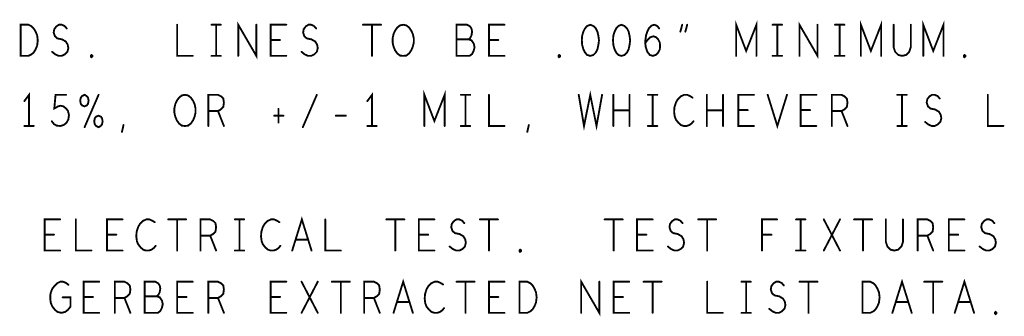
# Model space of a CAD drawing. Extents: x 28 to 61, y 24.9 to 46.
# Tile 92 of 96: x 54.4 to 57.5, y 38.6 to 39.6. Entities that reach past the tile are written whole.
import ezdxf

# ---------------------------------------------------------------- set-up
doc = ezdxf.new("R2010")
doc.units = 0
doc.layers.add('1', color=2, linetype='CONTINUOUS')

msp = doc.modelspace()

# ---------------------------------------------------------------- linework, layer by layer
at = {"layer": '1', "const_width": 0.006}
for points in [[(54.365, 39.445), (54.365, 39.545), (54.39, 39.545), (54.4, 39.54), (54.407, 39.533), (54.413, 39.523), (54.418, 39.511), (54.42, 39.495), (54.418, 39.478), (54.413, 39.466), (54.407, 39.456), (54.4, 39.45), (54.39, 39.445), (54.365, 39.445)], [(54.466, 39.458), (54.476, 39.45), (54.487, 39.445), (54.497, 39.445), (54.507, 39.45), (54.515, 39.458), (54.518, 39.47), (54.516, 39.481), (54.51, 39.491), (54.498, 39.498), (54.483, 39.501), (54.475, 39.508), (54.471, 39.52), (54.473, 39.531), (54.48, 39.54), (54.488, 39.545), (54.497, 39.545), (54.506, 39.541), (54.513, 39.533)], [(54.867, 39.545), (54.867, 39.445), (54.917, 39.445)], [(54.977, 39.545), (55.007, 39.545)], [(54.992, 39.545), (54.992, 39.445)], [(55.063, 39.445), (55.063, 39.545), (55.121, 39.445), (55.121, 39.545)], [(55.217, 39.445), (55.167, 39.445), (55.167, 39.545), (55.217, 39.545)], [(55.266, 39.458), (55.276, 39.45), (55.287, 39.445), (55.297, 39.445), (55.307, 39.45), (55.315, 39.458), (55.318, 39.47), (55.316, 39.481), (55.31, 39.491), (55.298, 39.498), (55.283, 39.501), (55.275, 39.508), (55.271, 39.52), (55.273, 39.531), (55.28, 39.54), (55.288, 39.545), (55.297, 39.545), (55.306, 39.541), (55.313, 39.533)], [(55.463, 39.545), (55.521, 39.545)], [(55.492, 39.545), (55.492, 39.445)], [(55.592, 39.445), (55.582, 39.446), (55.573, 39.453), (55.566, 39.463), (55.561, 39.475), (55.558, 39.488), (55.558, 39.501), (55.561, 39.515), (55.566, 39.526), (55.573, 39.536), (55.582, 39.543), (55.592, 39.545), (55.602, 39.543), (55.611, 39.536), (55.618, 39.526), (55.623, 39.515), (55.626, 39.501), (55.626, 39.488), (55.623, 39.475), (55.618, 39.463), (55.611, 39.453), (55.602, 39.446), (55.592, 39.445)], [(55.802, 39.498), (55.807, 39.503), (55.811, 39.511), (55.813, 39.523), (55.811, 39.533), (55.806, 39.54), (55.797, 39.545), (55.763, 39.545), (55.763, 39.445), (55.805, 39.445), (55.813, 39.451), (55.818, 39.461), (55.821, 39.473), (55.818, 39.485), (55.811, 39.495), (55.802, 39.498), (55.763, 39.498)], [(55.917, 39.445), (55.867, 39.445), (55.867, 39.545), (55.917, 39.545)], [(56.192, 39.545), (56.182, 39.541), (56.175, 39.533), (56.17, 39.523), (56.166, 39.51), (56.165, 39.495), (56.166, 39.48), (56.17, 39.466), (56.175, 39.456), (56.182, 39.448), (56.192, 39.445), (56.202, 39.448), (56.21, 39.456), (56.215, 39.466), (56.218, 39.48), (56.22, 39.495), (56.218, 39.51), (56.215, 39.523), (56.21, 39.533), (56.202, 39.541), (56.192, 39.545)], [(56.292, 39.545), (56.282, 39.541), (56.275, 39.533), (56.27, 39.523), (56.266, 39.51), (56.265, 39.495), (56.266, 39.48), (56.27, 39.466), (56.275, 39.456), (56.282, 39.448), (56.292, 39.445), (56.302, 39.448), (56.31, 39.456), (56.315, 39.466), (56.318, 39.48), (56.32, 39.495), (56.318, 39.51), (56.315, 39.523), (56.31, 39.533), (56.302, 39.541), (56.292, 39.545)], [(56.368, 39.486), (56.377, 39.498), (56.385, 39.505), (56.395, 39.508), (56.403, 39.505), (56.41, 39.498), (56.415, 39.488), (56.416, 39.476), (56.415, 39.466), (56.41, 39.456), (56.402, 39.448), (56.393, 39.445), (56.383, 39.448), (56.375, 39.458), (56.37, 39.473), (56.368, 39.49), (56.371, 39.511), (56.375, 39.523), (56.381, 39.535), (56.39, 39.543), (56.398, 39.545), (56.407, 39.541), (56.413, 39.533)], [(56.481, 39.523), (56.487, 39.545)], [(56.503, 39.545), (56.497, 39.523)], [(56.66, 39.445), (56.66, 39.545), (56.692, 39.461), (56.725, 39.545), (56.725, 39.445)], [(56.777, 39.545), (56.807, 39.545)], [(56.792, 39.545), (56.792, 39.445)], [(56.863, 39.445), (56.863, 39.545), (56.921, 39.445), (56.921, 39.545)], [(56.977, 39.545), (57.007, 39.545)], [(56.992, 39.545), (56.992, 39.445)], [(57.06, 39.445), (57.06, 39.545), (57.092, 39.461), (57.125, 39.545), (57.125, 39.445)], [(57.165, 39.545), (57.165, 39.473), (57.17, 39.458), (57.18, 39.448), (57.192, 39.445), (57.205, 39.448), (57.215, 39.458), (57.22, 39.473), (57.22, 39.545)], [(57.26, 39.445), (57.26, 39.545), (57.292, 39.461), (57.325, 39.545), (57.325, 39.445)], [(55.197, 39.496), (55.167, 39.496)], [(55.897, 39.496), (55.867, 39.496)], [(54.592, 39.441), (54.59, 39.443), (54.59, 39.446), (54.592, 39.448), (54.595, 39.446), (54.595, 39.443), (54.592, 39.441)], [(54.977, 39.445), (55.007, 39.445)], [(56.092, 39.441), (56.09, 39.443), (56.09, 39.446), (56.092, 39.448), (56.095, 39.446), (56.095, 39.443), (56.092, 39.441)], [(56.777, 39.445), (56.807, 39.445)], [(56.977, 39.445), (57.007, 39.445)], [(57.392, 39.441), (57.39, 39.443), (57.39, 39.446), (57.392, 39.448), (57.395, 39.446), (57.395, 39.443), (57.392, 39.441)], [(54.392, 39.22), (54.392, 39.32), (54.377, 39.3)], [(54.465, 39.235), (54.472, 39.226), (54.481, 39.221), (54.492, 39.22), (54.503, 39.223), (54.512, 39.23), (54.518, 39.241), (54.52, 39.255), (54.517, 39.268), (54.511, 39.276), (54.502, 39.283), (54.493, 39.285), (54.485, 39.283), (54.473, 39.276), (54.477, 39.32), (54.511, 39.32)], [(54.57, 39.32), (54.562, 39.316), (54.558, 39.311), (54.556, 39.301), (54.558, 39.291), (54.562, 39.286), (54.57, 39.283), (54.577, 39.286), (54.581, 39.291), (54.583, 39.301), (54.581, 39.311), (54.577, 39.316), (54.57, 39.32)], [(54.57, 39.216), (54.615, 39.32)], [(54.892, 39.22), (54.882, 39.221), (54.873, 39.228), (54.866, 39.238), (54.861, 39.25), (54.858, 39.263), (54.858, 39.276), (54.861, 39.29), (54.866, 39.301), (54.873, 39.311), (54.882, 39.318), (54.892, 39.32), (54.902, 39.318), (54.911, 39.311), (54.918, 39.301), (54.923, 39.29), (54.926, 39.276), (54.926, 39.263), (54.923, 39.25), (54.918, 39.238), (54.911, 39.228), (54.902, 39.221), (54.892, 39.22)], [(54.967, 39.22), (54.967, 39.32), (54.998, 39.32), (55.008, 39.315), (55.015, 39.308), (55.017, 39.295), (55.015, 39.281), (55.007, 39.273), (54.998, 39.268), (54.967, 39.268)], [(55.27, 39.216), (55.315, 39.32)], [(55.492, 39.22), (55.492, 39.32), (55.477, 39.3)], [(55.66, 39.22), (55.66, 39.32), (55.692, 39.236), (55.725, 39.32), (55.725, 39.22)], [(55.777, 39.32), (55.807, 39.32)], [(55.792, 39.32), (55.792, 39.22)], [(55.867, 39.32), (55.867, 39.22), (55.917, 39.22)], [(56.155, 39.32), (56.172, 39.22), (56.192, 39.32), (56.212, 39.22), (56.23, 39.32)], [(56.266, 39.22), (56.266, 39.32)], [(56.318, 39.32), (56.318, 39.22)], [(56.377, 39.32), (56.407, 39.32)], [(56.392, 39.32), (56.392, 39.22)], [(56.52, 39.311), (56.512, 39.316), (56.503, 39.32), (56.493, 39.32), (56.482, 39.315), (56.473, 39.306), (56.467, 39.296), (56.462, 39.28), (56.461, 39.265), (56.463, 39.25), (56.467, 39.24), (56.475, 39.23), (56.483, 39.223), (56.492, 39.22), (56.501, 39.22), (56.51, 39.223), (56.517, 39.228), (56.523, 39.235)], [(56.566, 39.22), (56.566, 39.32)], [(56.618, 39.32), (56.618, 39.22)], [(56.717, 39.22), (56.667, 39.22), (56.667, 39.32), (56.717, 39.32)], [(56.761, 39.32), (56.792, 39.22), (56.823, 39.32)], [(56.917, 39.22), (56.867, 39.22), (56.867, 39.32), (56.917, 39.32)], [(56.967, 39.22), (56.967, 39.32), (56.998, 39.32), (57.008, 39.315), (57.015, 39.308), (57.017, 39.295), (57.015, 39.281), (57.007, 39.273), (56.998, 39.268), (56.967, 39.268)], [(57.177, 39.32), (57.207, 39.32)], [(57.192, 39.32), (57.192, 39.22)], [(57.266, 39.233), (57.276, 39.225), (57.287, 39.22), (57.297, 39.22), (57.307, 39.225), (57.315, 39.233), (57.318, 39.245), (57.316, 39.256), (57.31, 39.266), (57.298, 39.273), (57.283, 39.276), (57.275, 39.283), (57.271, 39.295), (57.273, 39.306), (57.28, 39.315), (57.288, 39.32), (57.297, 39.32), (57.306, 39.316), (57.313, 39.308)], [(57.467, 39.32), (57.467, 39.22), (57.517, 39.22)], [(54.615, 39.253), (54.607, 39.25), (54.603, 39.245), (54.601, 39.235), (54.603, 39.225), (54.607, 39.22), (54.615, 39.216), (54.622, 39.22), (54.626, 39.225), (54.628, 39.235), (54.626, 39.245), (54.622, 39.25), (54.615, 39.253)], [(54.998, 39.268), (55.017, 39.22)], [(55.178, 39.253), (55.208, 39.253)], [(55.192, 39.275), (55.192, 39.231)], [(55.376, 39.253), (55.408, 39.253)], [(56.318, 39.27), (56.266, 39.27)], [(56.618, 39.27), (56.566, 39.27)], [(56.697, 39.271), (56.667, 39.271)], [(56.897, 39.271), (56.867, 39.271)], [(56.998, 39.268), (57.017, 39.22)], [(54.377, 39.22), (54.407, 39.22)], [(54.69, 39.201), (54.695, 39.223)], [(55.477, 39.22), (55.507, 39.22)], [(55.777, 39.22), (55.807, 39.22)], [(55.99, 39.201), (55.995, 39.223)], [(56.377, 39.22), (56.407, 39.22)], [(57.177, 39.22), (57.207, 39.22)], [(54.492, 38.82), (54.442, 38.82), (54.442, 38.92), (54.492, 38.92)], [(54.542, 38.92), (54.542, 38.82), (54.592, 38.82)], [(54.692, 38.82), (54.642, 38.82), (54.642, 38.92), (54.692, 38.92)], [(54.795, 38.911), (54.787, 38.916), (54.778, 38.92), (54.768, 38.92), (54.757, 38.915), (54.748, 38.906), (54.742, 38.896), (54.737, 38.88), (54.736, 38.865), (54.738, 38.85), (54.742, 38.84), (54.75, 38.83), (54.758, 38.823), (54.767, 38.82), (54.776, 38.82), (54.785, 38.823), (54.792, 38.828), (54.798, 38.835)], [(54.838, 38.92), (54.896, 38.92)], [(54.867, 38.92), (54.867, 38.82)], [(54.942, 38.82), (54.942, 38.92), (54.973, 38.92), (54.983, 38.915), (54.99, 38.908), (54.992, 38.895), (54.99, 38.881), (54.982, 38.873), (54.973, 38.868), (54.942, 38.868)], [(55.052, 38.92), (55.082, 38.92)], [(55.067, 38.92), (55.067, 38.82)], [(55.195, 38.911), (55.187, 38.916), (55.178, 38.92), (55.168, 38.92), (55.157, 38.915), (55.148, 38.906), (55.142, 38.896), (55.137, 38.88), (55.136, 38.865), (55.138, 38.85), (55.142, 38.84), (55.15, 38.83), (55.158, 38.823), (55.167, 38.82), (55.176, 38.82), (55.185, 38.823), (55.192, 38.828), (55.198, 38.835)], [(55.236, 38.82), (55.267, 38.92), (55.298, 38.82)], [(55.342, 38.92), (55.342, 38.82), (55.392, 38.82)], [(55.538, 38.92), (55.596, 38.92)], [(55.567, 38.92), (55.567, 38.82)], [(55.692, 38.82), (55.642, 38.82), (55.642, 38.92), (55.692, 38.92)], [(55.741, 38.833), (55.751, 38.825), (55.762, 38.82), (55.772, 38.82), (55.782, 38.825), (55.79, 38.833), (55.793, 38.845), (55.791, 38.856), (55.785, 38.866), (55.773, 38.873), (55.758, 38.876), (55.75, 38.883), (55.746, 38.895), (55.748, 38.906), (55.755, 38.915), (55.763, 38.92), (55.772, 38.92), (55.781, 38.916), (55.788, 38.908)], [(55.838, 38.92), (55.896, 38.92)], [(55.867, 38.92), (55.867, 38.82)], [(56.238, 38.92), (56.296, 38.92)], [(56.267, 38.92), (56.267, 38.82)], [(56.392, 38.82), (56.342, 38.82), (56.342, 38.92), (56.392, 38.92)], [(56.441, 38.833), (56.451, 38.825), (56.462, 38.82), (56.472, 38.82), (56.482, 38.825), (56.49, 38.833), (56.493, 38.845), (56.491, 38.856), (56.485, 38.866), (56.473, 38.873), (56.458, 38.876), (56.45, 38.883), (56.446, 38.895), (56.448, 38.906), (56.455, 38.915), (56.463, 38.92), (56.472, 38.92), (56.481, 38.916), (56.488, 38.908)], [(56.538, 38.92), (56.596, 38.92)], [(56.567, 38.92), (56.567, 38.82)], [(56.743, 38.82), (56.743, 38.92), (56.791, 38.92)], [(56.852, 38.92), (56.882, 38.92)], [(56.867, 38.92), (56.867, 38.82)], [(56.941, 38.82), (56.993, 38.92)], [(56.941, 38.92), (56.993, 38.82)], [(57.038, 38.92), (57.096, 38.92)], [(57.067, 38.92), (57.067, 38.82)], [(57.14, 38.92), (57.14, 38.848), (57.145, 38.833), (57.155, 38.823), (57.167, 38.82), (57.18, 38.823), (57.19, 38.833), (57.195, 38.848), (57.195, 38.92)], [(57.242, 38.82), (57.242, 38.92), (57.273, 38.92), (57.283, 38.915), (57.29, 38.908), (57.292, 38.895), (57.29, 38.881), (57.282, 38.873), (57.273, 38.868), (57.242, 38.868)], [(57.392, 38.82), (57.342, 38.82), (57.342, 38.92), (57.392, 38.92)], [(57.441, 38.833), (57.451, 38.825), (57.462, 38.82), (57.472, 38.82), (57.482, 38.825), (57.49, 38.833), (57.493, 38.845), (57.491, 38.856), (57.485, 38.866), (57.473, 38.873), (57.458, 38.876), (57.45, 38.883), (57.446, 38.895), (57.448, 38.906), (57.455, 38.915), (57.463, 38.92), (57.472, 38.92), (57.481, 38.916), (57.488, 38.908)], [(54.472, 38.871), (54.442, 38.871)], [(54.672, 38.871), (54.642, 38.871)], [(54.973, 38.868), (54.992, 38.82)], [(55.287, 38.855), (55.247, 38.855)], [(55.672, 38.871), (55.642, 38.871)], [(56.372, 38.871), (56.342, 38.871)], [(56.773, 38.871), (56.743, 38.871)], [(57.273, 38.868), (57.292, 38.82)], [(57.372, 38.871), (57.342, 38.871)], [(55.052, 38.82), (55.082, 38.82)], [(55.967, 38.816), (55.965, 38.818), (55.965, 38.821), (55.967, 38.823), (55.97, 38.821), (55.97, 38.818), (55.967, 38.816)], [(56.852, 38.82), (56.882, 38.82)], [(54.5, 38.67), (54.525, 38.67), (54.525, 38.64), (54.517, 38.63), (54.508, 38.623), (54.496, 38.62), (54.483, 38.623), (54.475, 38.63), (54.467, 38.64), (54.462, 38.651), (54.46, 38.665), (54.46, 38.676), (54.462, 38.686), (54.467, 38.698), (54.475, 38.708), (54.482, 38.715), (54.492, 38.72), (54.501, 38.72), (54.511, 38.716), (54.518, 38.71)], [(54.617, 38.62), (54.567, 38.62), (54.567, 38.72), (54.617, 38.72)], [(54.667, 38.62), (54.667, 38.72), (54.698, 38.72), (54.708, 38.715), (54.715, 38.708), (54.717, 38.695), (54.715, 38.681), (54.707, 38.673), (54.698, 38.668), (54.667, 38.668)], [(54.802, 38.673), (54.807, 38.678), (54.811, 38.686), (54.813, 38.698), (54.811, 38.708), (54.806, 38.715), (54.797, 38.72), (54.763, 38.72), (54.763, 38.62), (54.805, 38.62), (54.813, 38.626), (54.818, 38.636), (54.821, 38.648), (54.818, 38.66), (54.811, 38.67), (54.802, 38.673), (54.763, 38.673)], [(54.917, 38.62), (54.867, 38.62), (54.867, 38.72), (54.917, 38.72)], [(54.967, 38.62), (54.967, 38.72), (54.998, 38.72), (55.008, 38.715), (55.015, 38.708), (55.017, 38.695), (55.015, 38.681), (55.007, 38.673), (54.998, 38.668), (54.967, 38.668)], [(55.217, 38.62), (55.167, 38.62), (55.167, 38.72), (55.217, 38.72)], [(55.266, 38.62), (55.318, 38.72)], [(55.266, 38.72), (55.318, 38.62)], [(55.363, 38.72), (55.421, 38.72)], [(55.392, 38.72), (55.392, 38.62)], [(55.467, 38.62), (55.467, 38.72), (55.498, 38.72), (55.508, 38.715), (55.515, 38.708), (55.517, 38.695), (55.515, 38.681), (55.507, 38.673), (55.498, 38.668), (55.467, 38.668)], [(55.561, 38.62), (55.592, 38.72), (55.623, 38.62)], [(55.72, 38.711), (55.712, 38.716), (55.703, 38.72), (55.693, 38.72), (55.682, 38.715), (55.673, 38.706), (55.667, 38.696), (55.662, 38.68), (55.661, 38.665), (55.663, 38.65), (55.667, 38.64), (55.675, 38.63), (55.683, 38.623), (55.692, 38.62), (55.701, 38.62), (55.71, 38.623), (55.717, 38.628), (55.723, 38.635)], [(55.763, 38.72), (55.821, 38.72)], [(55.792, 38.72), (55.792, 38.62)], [(55.917, 38.62), (55.867, 38.62), (55.867, 38.72), (55.917, 38.72)], [(55.965, 38.62), (55.965, 38.72), (55.99, 38.72), (56, 38.715), (56.007, 38.708), (56.013, 38.698), (56.018, 38.686), (56.02, 38.67), (56.018, 38.653), (56.013, 38.641), (56.007, 38.631), (56, 38.625), (55.99, 38.62), (55.965, 38.62)], [(56.163, 38.62), (56.163, 38.72), (56.221, 38.62), (56.221, 38.72)], [(56.317, 38.62), (56.267, 38.62), (56.267, 38.72), (56.317, 38.72)], [(56.363, 38.72), (56.421, 38.72)], [(56.392, 38.72), (56.392, 38.62)], [(56.567, 38.72), (56.567, 38.62), (56.617, 38.62)], [(56.677, 38.72), (56.707, 38.72)], [(56.692, 38.72), (56.692, 38.62)], [(56.766, 38.633), (56.776, 38.625), (56.787, 38.62), (56.797, 38.62), (56.807, 38.625), (56.815, 38.633), (56.818, 38.645), (56.816, 38.656), (56.81, 38.666), (56.798, 38.673), (56.783, 38.676), (56.775, 38.683), (56.771, 38.695), (56.773, 38.706), (56.78, 38.715), (56.788, 38.72), (56.797, 38.72), (56.806, 38.716), (56.813, 38.708)], [(56.863, 38.72), (56.921, 38.72)], [(56.892, 38.72), (56.892, 38.62)], [(57.065, 38.62), (57.065, 38.72), (57.09, 38.72), (57.1, 38.715), (57.107, 38.708), (57.113, 38.698), (57.118, 38.686), (57.12, 38.67), (57.118, 38.653), (57.113, 38.641), (57.107, 38.631), (57.1, 38.625), (57.09, 38.62), (57.065, 38.62)], [(57.161, 38.62), (57.192, 38.72), (57.223, 38.62)], [(57.263, 38.72), (57.321, 38.72)], [(57.292, 38.72), (57.292, 38.62)], [(57.361, 38.62), (57.392, 38.72), (57.423, 38.62)], [(54.597, 38.671), (54.567, 38.671)], [(54.698, 38.668), (54.717, 38.62)], [(54.897, 38.671), (54.867, 38.671)], [(54.998, 38.668), (55.017, 38.62)], [(55.197, 38.671), (55.167, 38.671)], [(55.498, 38.668), (55.517, 38.62)], [(55.612, 38.655), (55.572, 38.655)], [(55.897, 38.671), (55.867, 38.671)], [(56.297, 38.671), (56.267, 38.671)], [(57.212, 38.655), (57.172, 38.655)], [(57.412, 38.655), (57.372, 38.655)], [(56.677, 38.62), (56.707, 38.62)], [(57.492, 38.616), (57.49, 38.618), (57.49, 38.621), (57.492, 38.623), (57.495, 38.621), (57.495, 38.618), (57.492, 38.616)]]:
    msp.add_lwpolyline(points, dxfattribs=at)
at = {"layer": '1', "const_width": 0.003}
for points in [[(54.8685, 39.545, 1), (54.8655, 39.545, 1)], [(54.9785, 39.545, 1), (54.9755, 39.545, 1)], [(54.9935, 39.545, 1), (54.9905, 39.545, 1)], [(55.0085, 39.545, 1), (55.0055, 39.545, 1)], [(55.1225, 39.545, 1), (55.1195, 39.545, 1)], [(55.2185, 39.545, 1), (55.2155, 39.545, 1)], [(55.4645, 39.545, 1), (55.4615, 39.545, 1)], [(55.4935, 39.545, 1), (55.4905, 39.545, 1)], [(55.5225, 39.545, 1), (55.5195, 39.545, 1)], [(55.9185, 39.545, 1), (55.9155, 39.545, 1)], [(56.1935, 39.545, 1), (56.1905, 39.545, 1)], [(56.1935, 39.545, 1), (56.1905, 39.545, 1)], [(56.2935, 39.545, 1), (56.2905, 39.545, 1)], [(56.2935, 39.545, 1), (56.2905, 39.545, 1)], [(56.4885, 39.545, 1), (56.4855, 39.545, 1)], [(56.5045, 39.545, 1), (56.5015, 39.545, 1)], [(56.7785, 39.545, 1), (56.7755, 39.545, 1)], [(56.7935, 39.545, 1), (56.7905, 39.545, 1)], [(56.8085, 39.545, 1), (56.8055, 39.545, 1)], [(56.9225, 39.545, 1), (56.9195, 39.545, 1)], [(56.9785, 39.545, 1), (56.9755, 39.545, 1)], [(56.9935, 39.545, 1), (56.9905, 39.545, 1)], [(57.0085, 39.545, 1), (57.0055, 39.545, 1)], [(57.1665, 39.545, 1), (57.1635, 39.545, 1)], [(57.2215, 39.545, 1), (57.2185, 39.545, 1)], [(54.5145, 39.533, 1), (54.5115, 39.533, 1)], [(55.3145, 39.533, 1), (55.3115, 39.533, 1)], [(56.4145, 39.533, 1), (56.4115, 39.533, 1)], [(56.4825, 39.523, 1), (56.4795, 39.523, 1)], [(56.4985, 39.523, 1), (56.4955, 39.523, 1)], [(55.1685, 39.496, 1), (55.1655, 39.496, 1)], [(55.1985, 39.496, 1), (55.1955, 39.496, 1)], [(55.7645, 39.498, 1), (55.7615, 39.498, 1)], [(55.8035, 39.498, 1), (55.8005, 39.498, 1)], [(55.8685, 39.496, 1), (55.8655, 39.496, 1)], [(55.8985, 39.496, 1), (55.8955, 39.496, 1)], [(56.3695, 39.486, 1), (56.3665, 39.486, 1)], [(54.3665, 39.445, 1), (54.3635, 39.445, 1)], [(54.3665, 39.445, 1), (54.3635, 39.445, 1)], [(54.4675, 39.458, 1), (54.4645, 39.458, 1)], [(54.5935, 39.441, 1), (54.5905, 39.441, 1)], [(54.5935, 39.441, 1), (54.5905, 39.441, 1)], [(54.9185, 39.445, 1), (54.9155, 39.445, 1)], [(54.9785, 39.445, 1), (54.9755, 39.445, 1)], [(54.9935, 39.445, 1), (54.9905, 39.445, 1)], [(55.0085, 39.445, 1), (55.0055, 39.445, 1)], [(55.0645, 39.445, 1), (55.0615, 39.445, 1)], [(55.2185, 39.445, 1), (55.2155, 39.445, 1)], [(55.2675, 39.458, 1), (55.2645, 39.458, 1)], [(55.4935, 39.445, 1), (55.4905, 39.445, 1)], [(55.5935, 39.445, 1), (55.5905, 39.445, 1)], [(55.5935, 39.445, 1), (55.5905, 39.445, 1)], [(55.9185, 39.445, 1), (55.9155, 39.445, 1)], [(56.0935, 39.441, 1), (56.0905, 39.441, 1)], [(56.0935, 39.441, 1), (56.0905, 39.441, 1)], [(56.6615, 39.445, 1), (56.6585, 39.445, 1)], [(56.7265, 39.445, 1), (56.7235, 39.445, 1)], [(56.7785, 39.445, 1), (56.7755, 39.445, 1)], [(56.7935, 39.445, 1), (56.7905, 39.445, 1)], [(56.8085, 39.445, 1), (56.8055, 39.445, 1)], [(56.8645, 39.445, 1), (56.8615, 39.445, 1)], [(56.9785, 39.445, 1), (56.9755, 39.445, 1)], [(56.9935, 39.445, 1), (56.9905, 39.445, 1)], [(57.0085, 39.445, 1), (57.0055, 39.445, 1)], [(57.0615, 39.445, 1), (57.0585, 39.445, 1)], [(57.1265, 39.445, 1), (57.1235, 39.445, 1)], [(57.2615, 39.445, 1), (57.2585, 39.445, 1)], [(57.3265, 39.445, 1), (57.3235, 39.445, 1)], [(57.3935, 39.441, 1), (57.3905, 39.441, 1)], [(57.3935, 39.441, 1), (57.3905, 39.441, 1)], [(54.5125, 39.32, 1), (54.5095, 39.32, 1)], [(54.5715, 39.32, 1), (54.5685, 39.32, 1)], [(54.5715, 39.32, 1), (54.5685, 39.32, 1)], [(54.6165, 39.32, 1), (54.6135, 39.32, 1)], [(55.3165, 39.32, 1), (55.3135, 39.32, 1)], [(55.7785, 39.32, 1), (55.7755, 39.32, 1)], [(55.7935, 39.32, 1), (55.7905, 39.32, 1)], [(55.8085, 39.32, 1), (55.8055, 39.32, 1)], [(55.8685, 39.32, 1), (55.8655, 39.32, 1)], [(56.1565, 39.32, 1), (56.1535, 39.32, 1)], [(56.2315, 39.32, 1), (56.2285, 39.32, 1)], [(56.2675, 39.32, 1), (56.2645, 39.32, 1)], [(56.3195, 39.32, 1), (56.3165, 39.32, 1)], [(56.3785, 39.32, 1), (56.3755, 39.32, 1)], [(56.3935, 39.32, 1), (56.3905, 39.32, 1)], [(56.4085, 39.32, 1), (56.4055, 39.32, 1)], [(56.5675, 39.32, 1), (56.5645, 39.32, 1)], [(56.6195, 39.32, 1), (56.6165, 39.32, 1)], [(56.7185, 39.32, 1), (56.7155, 39.32, 1)], [(56.7625, 39.32, 1), (56.7595, 39.32, 1)], [(56.8245, 39.32, 1), (56.8215, 39.32, 1)], [(56.9185, 39.32, 1), (56.9155, 39.32, 1)], [(57.1785, 39.32, 1), (57.1755, 39.32, 1)], [(57.1935, 39.32, 1), (57.1905, 39.32, 1)], [(57.2085, 39.32, 1), (57.2055, 39.32, 1)], [(57.4685, 39.32, 1), (57.4655, 39.32, 1)], [(54.3785, 39.3, 1), (54.3755, 39.3, 1)], [(55.4785, 39.3, 1), (55.4755, 39.3, 1)], [(56.5215, 39.311, 1), (56.5185, 39.311, 1)], [(57.3145, 39.308, 1), (57.3115, 39.308, 1)], [(54.6165, 39.253, 1), (54.6135, 39.253, 1)], [(54.6165, 39.253, 1), (54.6135, 39.253, 1)], [(54.9685, 39.268, 1), (54.9655, 39.268, 1)], [(54.9995, 39.268, 1), (54.9965, 39.268, 1)], [(55.1795, 39.253, 1), (55.1765, 39.253, 1)], [(55.1935, 39.275, 1), (55.1905, 39.275, 1)], [(55.2095, 39.253, 1), (55.2065, 39.253, 1)], [(55.3775, 39.253, 1), (55.3745, 39.253, 1)], [(55.4095, 39.253, 1), (55.4065, 39.253, 1)], [(56.2675, 39.27, 1), (56.2645, 39.27, 1)], [(56.3195, 39.27, 1), (56.3165, 39.27, 1)], [(56.5675, 39.27, 1), (56.5645, 39.27, 1)], [(56.6195, 39.27, 1), (56.6165, 39.27, 1)], [(56.6685, 39.271, 1), (56.6655, 39.271, 1)], [(56.6985, 39.271, 1), (56.6955, 39.271, 1)], [(56.8685, 39.271, 1), (56.8655, 39.271, 1)], [(56.8985, 39.271, 1), (56.8955, 39.271, 1)], [(56.9685, 39.268, 1), (56.9655, 39.268, 1)], [(56.9995, 39.268, 1), (56.9965, 39.268, 1)], [(54.3785, 39.22, 1), (54.3755, 39.22, 1)], [(54.3935, 39.22, 1), (54.3905, 39.22, 1)], [(54.4085, 39.22, 1), (54.4055, 39.22, 1)], [(54.4665, 39.235, 1), (54.4635, 39.235, 1)], [(54.6965, 39.223, 1), (54.6935, 39.223, 1)], [(54.8935, 39.22, 1), (54.8905, 39.22, 1)], [(54.8935, 39.22, 1), (54.8905, 39.22, 1)], [(54.9685, 39.22, 1), (54.9655, 39.22, 1)], [(55.0185, 39.22, 1), (55.0155, 39.22, 1)], [(55.1935, 39.231, 1), (55.1905, 39.231, 1)], [(55.4785, 39.22, 1), (55.4755, 39.22, 1)], [(55.4935, 39.22, 1), (55.4905, 39.22, 1)], [(55.5085, 39.22, 1), (55.5055, 39.22, 1)], [(55.6615, 39.22, 1), (55.6585, 39.22, 1)], [(55.7265, 39.22, 1), (55.7235, 39.22, 1)], [(55.7785, 39.22, 1), (55.7755, 39.22, 1)], [(55.7935, 39.22, 1), (55.7905, 39.22, 1)], [(55.8085, 39.22, 1), (55.8055, 39.22, 1)], [(55.9185, 39.22, 1), (55.9155, 39.22, 1)], [(55.9965, 39.223, 1), (55.9935, 39.223, 1)], [(56.2675, 39.22, 1), (56.2645, 39.22, 1)], [(56.3195, 39.22, 1), (56.3165, 39.22, 1)], [(56.3785, 39.22, 1), (56.3755, 39.22, 1)], [(56.3935, 39.22, 1), (56.3905, 39.22, 1)], [(56.4085, 39.22, 1), (56.4055, 39.22, 1)], [(56.5245, 39.235, 1), (56.5215, 39.235, 1)], [(56.5675, 39.22, 1), (56.5645, 39.22, 1)], [(56.6195, 39.22, 1), (56.6165, 39.22, 1)], [(56.7185, 39.22, 1), (56.7155, 39.22, 1)], [(56.9185, 39.22, 1), (56.9155, 39.22, 1)], [(56.9685, 39.22, 1), (56.9655, 39.22, 1)], [(57.0185, 39.22, 1), (57.0155, 39.22, 1)], [(57.1785, 39.22, 1), (57.1755, 39.22, 1)], [(57.1935, 39.22, 1), (57.1905, 39.22, 1)], [(57.2085, 39.22, 1), (57.2055, 39.22, 1)], [(57.2675, 39.233, 1), (57.2645, 39.233, 1)], [(57.5185, 39.22, 1), (57.5155, 39.22, 1)], [(54.5715, 39.216, 1), (54.5685, 39.216, 1)], [(54.6915, 39.201, 1), (54.6885, 39.201, 1)], [(55.2715, 39.216, 1), (55.2685, 39.216, 1)], [(55.9915, 39.201, 1), (55.9885, 39.201, 1)], [(54.4935, 38.92, 1), (54.4905, 38.92, 1)], [(54.5435, 38.92, 1), (54.5405, 38.92, 1)], [(54.6935, 38.92, 1), (54.6905, 38.92, 1)], [(54.7965, 38.911, 1), (54.7935, 38.911, 1)], [(54.8395, 38.92, 1), (54.8365, 38.92, 1)], [(54.8685, 38.92, 1), (54.8655, 38.92, 1)], [(54.8975, 38.92, 1), (54.8945, 38.92, 1)], [(55.0535, 38.92, 1), (55.0505, 38.92, 1)], [(55.0685, 38.92, 1), (55.0655, 38.92, 1)], [(55.0835, 38.92, 1), (55.0805, 38.92, 1)], [(55.1965, 38.911, 1), (55.1935, 38.911, 1)], [(55.3435, 38.92, 1), (55.3405, 38.92, 1)], [(55.5395, 38.92, 1), (55.5365, 38.92, 1)], [(55.5685, 38.92, 1), (55.5655, 38.92, 1)], [(55.5975, 38.92, 1), (55.5945, 38.92, 1)], [(55.6935, 38.92, 1), (55.6905, 38.92, 1)], [(55.7895, 38.908, 1), (55.7865, 38.908, 1)], [(55.8395, 38.92, 1), (55.8365, 38.92, 1)], [(55.8685, 38.92, 1), (55.8655, 38.92, 1)], [(55.8975, 38.92, 1), (55.8945, 38.92, 1)], [(56.2395, 38.92, 1), (56.2365, 38.92, 1)], [(56.2685, 38.92, 1), (56.2655, 38.92, 1)], [(56.2975, 38.92, 1), (56.2945, 38.92, 1)], [(56.3935, 38.92, 1), (56.3905, 38.92, 1)], [(56.4895, 38.908, 1), (56.4865, 38.908, 1)], [(56.5395, 38.92, 1), (56.5365, 38.92, 1)], [(56.5685, 38.92, 1), (56.5655, 38.92, 1)], [(56.5975, 38.92, 1), (56.5945, 38.92, 1)], [(56.7925, 38.92, 1), (56.7895, 38.92, 1)], [(56.8535, 38.92, 1), (56.8505, 38.92, 1)], [(56.8685, 38.92, 1), (56.8655, 38.92, 1)], [(56.8835, 38.92, 1), (56.8805, 38.92, 1)], [(56.9425, 38.92, 1), (56.9395, 38.92, 1)], [(56.9945, 38.92, 1), (56.9915, 38.92, 1)], [(57.0395, 38.92, 1), (57.0365, 38.92, 1)], [(57.0685, 38.92, 1), (57.0655, 38.92, 1)], [(57.0975, 38.92, 1), (57.0945, 38.92, 1)], [(57.1415, 38.92, 1), (57.1385, 38.92, 1)], [(57.1965, 38.92, 1), (57.1935, 38.92, 1)], [(57.3935, 38.92, 1), (57.3905, 38.92, 1)], [(57.4895, 38.908, 1), (57.4865, 38.908, 1)], [(54.4435, 38.871, 1), (54.4405, 38.871, 1)], [(54.4735, 38.871, 1), (54.4705, 38.871, 1)], [(54.6435, 38.871, 1), (54.6405, 38.871, 1)], [(54.6735, 38.871, 1), (54.6705, 38.871, 1)], [(54.9435, 38.868, 1), (54.9405, 38.868, 1)], [(54.9745, 38.868, 1), (54.9715, 38.868, 1)], [(55.2485, 38.855, 1), (55.2455, 38.855, 1)], [(55.2885, 38.855, 1), (55.2855, 38.855, 1)], [(55.6435, 38.871, 1), (55.6405, 38.871, 1)], [(55.6735, 38.871, 1), (55.6705, 38.871, 1)], [(56.3435, 38.871, 1), (56.3405, 38.871, 1)], [(56.3735, 38.871, 1), (56.3705, 38.871, 1)], [(56.7445, 38.871, 1), (56.7415, 38.871, 1)], [(56.7745, 38.871, 1), (56.7715, 38.871, 1)], [(57.2435, 38.868, 1), (57.2405, 38.868, 1)], [(57.2745, 38.868, 1), (57.2715, 38.868, 1)], [(57.3435, 38.871, 1), (57.3405, 38.871, 1)], [(57.3735, 38.871, 1), (57.3705, 38.871, 1)], [(54.4935, 38.82, 1), (54.4905, 38.82, 1)], [(54.5935, 38.82, 1), (54.5905, 38.82, 1)], [(54.6935, 38.82, 1), (54.6905, 38.82, 1)], [(54.7995, 38.835, 1), (54.7965, 38.835, 1)], [(54.8685, 38.82, 1), (54.8655, 38.82, 1)], [(54.9435, 38.82, 1), (54.9405, 38.82, 1)], [(54.9935, 38.82, 1), (54.9905, 38.82, 1)], [(55.0535, 38.82, 1), (55.0505, 38.82, 1)], [(55.0685, 38.82, 1), (55.0655, 38.82, 1)], [(55.0835, 38.82, 1), (55.0805, 38.82, 1)], [(55.1995, 38.835, 1), (55.1965, 38.835, 1)], [(55.2375, 38.82, 1), (55.2345, 38.82, 1)], [(55.2995, 38.82, 1), (55.2965, 38.82, 1)], [(55.3935, 38.82, 1), (55.3905, 38.82, 1)], [(55.5685, 38.82, 1), (55.5655, 38.82, 1)], [(55.6935, 38.82, 1), (55.6905, 38.82, 1)], [(55.7425, 38.833, 1), (55.7395, 38.833, 1)], [(55.8685, 38.82, 1), (55.8655, 38.82, 1)], [(55.9685, 38.816, 1), (55.9655, 38.816, 1)], [(55.9685, 38.816, 1), (55.9655, 38.816, 1)], [(56.2685, 38.82, 1), (56.2655, 38.82, 1)], [(56.3935, 38.82, 1), (56.3905, 38.82, 1)], [(56.4425, 38.833, 1), (56.4395, 38.833, 1)], [(56.5685, 38.82, 1), (56.5655, 38.82, 1)], [(56.7445, 38.82, 1), (56.7415, 38.82, 1)], [(56.8535, 38.82, 1), (56.8505, 38.82, 1)], [(56.8685, 38.82, 1), (56.8655, 38.82, 1)], [(56.8835, 38.82, 1), (56.8805, 38.82, 1)], [(56.9425, 38.82, 1), (56.9395, 38.82, 1)], [(56.9945, 38.82, 1), (56.9915, 38.82, 1)], [(57.0685, 38.82, 1), (57.0655, 38.82, 1)], [(57.2435, 38.82, 1), (57.2405, 38.82, 1)], [(57.2935, 38.82, 1), (57.2905, 38.82, 1)], [(57.3935, 38.82, 1), (57.3905, 38.82, 1)], [(57.4425, 38.833, 1), (57.4395, 38.833, 1)], [(54.6185, 38.72, 1), (54.6155, 38.72, 1)], [(54.9185, 38.72, 1), (54.9155, 38.72, 1)], [(55.2185, 38.72, 1), (55.2155, 38.72, 1)], [(55.2675, 38.72, 1), (55.2645, 38.72, 1)], [(55.3195, 38.72, 1), (55.3165, 38.72, 1)], [(55.3645, 38.72, 1), (55.3615, 38.72, 1)], [(55.3935, 38.72, 1), (55.3905, 38.72, 1)], [(55.4225, 38.72, 1), (55.4195, 38.72, 1)], [(55.7645, 38.72, 1), (55.7615, 38.72, 1)], [(55.7935, 38.72, 1), (55.7905, 38.72, 1)], [(55.8225, 38.72, 1), (55.8195, 38.72, 1)], [(55.9185, 38.72, 1), (55.9155, 38.72, 1)], [(56.2225, 38.72, 1), (56.2195, 38.72, 1)], [(56.3185, 38.72, 1), (56.3155, 38.72, 1)], [(56.3645, 38.72, 1), (56.3615, 38.72, 1)], [(56.3935, 38.72, 1), (56.3905, 38.72, 1)], [(56.4225, 38.72, 1), (56.4195, 38.72, 1)], [(56.5685, 38.72, 1), (56.5655, 38.72, 1)], [(56.6785, 38.72, 1), (56.6755, 38.72, 1)], [(56.6935, 38.72, 1), (56.6905, 38.72, 1)], [(56.7085, 38.72, 1), (56.7055, 38.72, 1)], [(56.8645, 38.72, 1), (56.8615, 38.72, 1)], [(56.8935, 38.72, 1), (56.8905, 38.72, 1)], [(56.9225, 38.72, 1), (56.9195, 38.72, 1)], [(57.2645, 38.72, 1), (57.2615, 38.72, 1)], [(57.2935, 38.72, 1), (57.2905, 38.72, 1)], [(57.3225, 38.72, 1), (57.3195, 38.72, 1)], [(54.5195, 38.71, 1), (54.5165, 38.71, 1)], [(55.7215, 38.711, 1), (55.7185, 38.711, 1)], [(56.8145, 38.708, 1), (56.8115, 38.708, 1)], [(54.5015, 38.67, 1), (54.4985, 38.67, 1)], [(54.5685, 38.671, 1), (54.5655, 38.671, 1)], [(54.5985, 38.671, 1), (54.5955, 38.671, 1)], [(54.6685, 38.668, 1), (54.6655, 38.668, 1)], [(54.6995, 38.668, 1), (54.6965, 38.668, 1)], [(54.7645, 38.673, 1), (54.7615, 38.673, 1)], [(54.8035, 38.673, 1), (54.8005, 38.673, 1)], [(54.8685, 38.671, 1), (54.8655, 38.671, 1)], [(54.8985, 38.671, 1), (54.8955, 38.671, 1)], [(54.9685, 38.668, 1), (54.9655, 38.668, 1)], [(54.9995, 38.668, 1), (54.9965, 38.668, 1)], [(55.1685, 38.671, 1), (55.1655, 38.671, 1)], [(55.1985, 38.671, 1), (55.1955, 38.671, 1)], [(55.4685, 38.668, 1), (55.4655, 38.668, 1)], [(55.4995, 38.668, 1), (55.4965, 38.668, 1)], [(55.5735, 38.655, 1), (55.5705, 38.655, 1)], [(55.6135, 38.655, 1), (55.6105, 38.655, 1)], [(55.8685, 38.671, 1), (55.8655, 38.671, 1)], [(55.8985, 38.671, 1), (55.8955, 38.671, 1)], [(56.2685, 38.671, 1), (56.2655, 38.671, 1)], [(56.2985, 38.671, 1), (56.2955, 38.671, 1)], [(57.1735, 38.655, 1), (57.1705, 38.655, 1)], [(57.2135, 38.655, 1), (57.2105, 38.655, 1)], [(57.3735, 38.655, 1), (57.3705, 38.655, 1)], [(57.4135, 38.655, 1), (57.4105, 38.655, 1)], [(54.6185, 38.62, 1), (54.6155, 38.62, 1)], [(54.6685, 38.62, 1), (54.6655, 38.62, 1)], [(54.7185, 38.62, 1), (54.7155, 38.62, 1)], [(54.9185, 38.62, 1), (54.9155, 38.62, 1)], [(54.9685, 38.62, 1), (54.9655, 38.62, 1)], [(55.0185, 38.62, 1), (55.0155, 38.62, 1)], [(55.2185, 38.62, 1), (55.2155, 38.62, 1)], [(55.2675, 38.62, 1), (55.2645, 38.62, 1)], [(55.3195, 38.62, 1), (55.3165, 38.62, 1)], [(55.3935, 38.62, 1), (55.3905, 38.62, 1)], [(55.4685, 38.62, 1), (55.4655, 38.62, 1)], [(55.5185, 38.62, 1), (55.5155, 38.62, 1)], [(55.5625, 38.62, 1), (55.5595, 38.62, 1)], [(55.6245, 38.62, 1), (55.6215, 38.62, 1)], [(55.7245, 38.635, 1), (55.7215, 38.635, 1)], [(55.7935, 38.62, 1), (55.7905, 38.62, 1)], [(55.9185, 38.62, 1), (55.9155, 38.62, 1)], [(55.9665, 38.62, 1), (55.9635, 38.62, 1)], [(55.9665, 38.62, 1), (55.9635, 38.62, 1)], [(56.1645, 38.62, 1), (56.1615, 38.62, 1)], [(56.3185, 38.62, 1), (56.3155, 38.62, 1)], [(56.3935, 38.62, 1), (56.3905, 38.62, 1)], [(56.6185, 38.62, 1), (56.6155, 38.62, 1)], [(56.6785, 38.62, 1), (56.6755, 38.62, 1)], [(56.6935, 38.62, 1), (56.6905, 38.62, 1)], [(56.7085, 38.62, 1), (56.7055, 38.62, 1)], [(56.7675, 38.633, 1), (56.7645, 38.633, 1)], [(56.8935, 38.62, 1), (56.8905, 38.62, 1)], [(57.0665, 38.62, 1), (57.0635, 38.62, 1)], [(57.0665, 38.62, 1), (57.0635, 38.62, 1)], [(57.1625, 38.62, 1), (57.1595, 38.62, 1)], [(57.2245, 38.62, 1), (57.2215, 38.62, 1)], [(57.2935, 38.62, 1), (57.2905, 38.62, 1)], [(57.3625, 38.62, 1), (57.3595, 38.62, 1)], [(57.4245, 38.62, 1), (57.4215, 38.62, 1)], [(57.4935, 38.616, 1), (57.4905, 38.616, 1)], [(57.4935, 38.616, 1), (57.4905, 38.616, 1)]]:
    msp.add_lwpolyline(points, format="xyb", close=True, dxfattribs=at)

doc.saveas('drawing.dxf')
